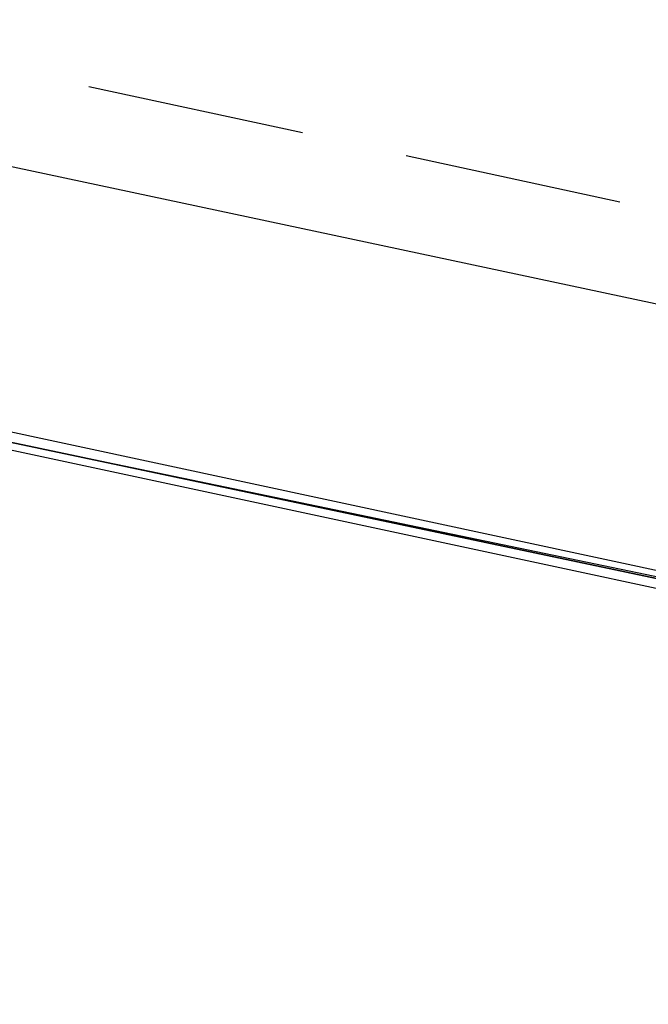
# Model space of a CAD drawing. Header units: feet. Extents: x -79 to 198, y -22 to 181.
# Tile 59 of 256: x 37.79 to 39.24, y 17.95 to 20.23. Entities that reach past the tile are written whole.
import ezdxf

# ---------------------------------------------------------------- set-up
doc = ezdxf.new("R2010")
doc.units = ezdxf.units.FT
doc.layers.add('A-LINEA', color=7, linetype='CONTINUOUS')

msp = doc.modelspace()

# ---------------------------------------------------------------- linework, layer by layer
at = {"layer": 'A-LINEA'}
for p, q in [((40.1467, 19.3778), (36.52, 20.1511)), ((40.1467, 19.3778), (36.52, 20.1511)), ((37.9467, 20.0711), (38.44, 19.9644)), ((37.9467, 20.0711), (38.44, 19.9644)), ((38.68, 19.9111), (39.1733, 19.8044)), ((38.68, 19.9111), (39.1733, 19.8044))]:
    msp.add_line(p, q, dxfattribs=at)
for points in [[(26.7067, 23.3511), (28.04, 21.6178), (31.0267, 20.8311), (34.0133, 20.0978), (37.0133, 19.4044), (40.0267, 18.7778), (43.0533, 18.2044), (46.0933, 17.6844), (49.1467, 17.2178), (52.2, 16.8044), (55.2533, 16.4444), (58.32, 16.1511), (60.4, 16.0178), (62.48, 15.9511), (64.5467, 15.9244), (66.6267, 15.9511), (68.7067, 16.0178), (70.7867, 16.1511), (72.8533, 16.3244), (74.92, 16.5511), (76.9867, 16.8178), (79.04, 17.1511), (81.08, 17.5244), (83.12, 17.9378)], [(26.7067, 23.3511), (28.04, 21.6178), (31.0267, 20.8311), (34.0133, 20.0978), (37.0133, 19.4044), (40.0267, 18.7778), (43.0533, 18.2044), (46.0933, 17.6844), (49.1467, 17.2178), (52.2, 16.8044), (55.2533, 16.4444), (58.32, 16.1511), (60.4, 16.0178), (62.48, 15.9511), (64.5467, 15.9244), (66.6267, 15.9511), (68.7067, 16.0178), (70.7867, 16.1511), (72.8533, 16.3244), (74.92, 16.5511), (76.9867, 16.8178), (79.04, 17.1511), (81.08, 17.5244), (83.12, 17.9378)], [(40.1333, 18.7511), (40.12, 18.7511), (36.2667, 19.5644), (36.2667, 19.5911), (36.28, 19.5911), (40.1333, 18.7644), (40.1333, 18.7511)], [(40.1333, 18.7511), (40.12, 18.7511), (36.2667, 19.5644), (36.2667, 19.5911), (36.28, 19.5911), (40.1333, 18.7644), (40.1333, 18.7511)], [(40.12, 18.7244), (36.2667, 19.5511), (36.2667, 19.5644), (40.12, 18.7511), (40.1333, 18.7378), (40.12, 18.7244)], [(40.12, 18.7244), (36.2667, 19.5511), (36.2667, 19.5644), (40.12, 18.7511), (40.1333, 18.7378), (40.12, 18.7244)]]:
    msp.add_lwpolyline(points, dxfattribs=at)

doc.saveas('drawing.dxf')
